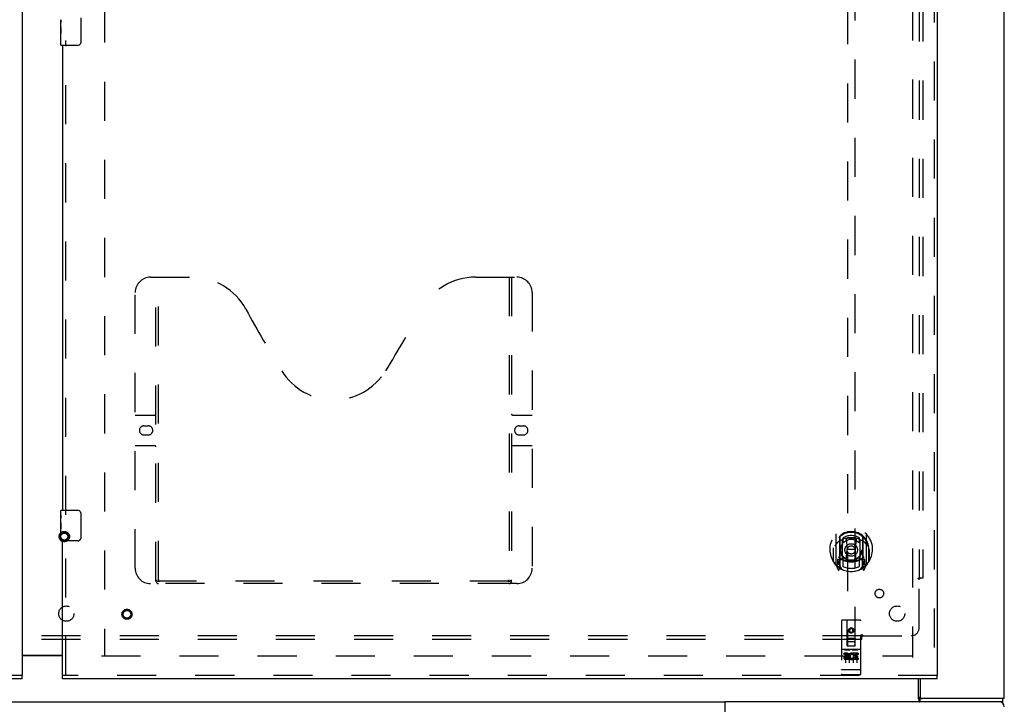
# Model space of a CAD drawing. Header units: inches. Extents: x 0 to 232, y 0 to 150.
# Tile 11 of 30: x 71 to 103, y 53 to 76. Entities that reach past the tile are written whole.
import ezdxf

# ---------------------------------------------------------------- set-up
doc = ezdxf.new("R2010")
doc.units = ezdxf.units.IN
doc.header["$LTSCALE"] = 12.750417
doc.header["$MEASUREMENT"] = 0
doc.linetypes.add('HIDDEN', pattern=[0.2, 0.1, -0.1])
doc.layers.get('0').update_dxf_attribs({"linetype": 'CONTINUOUS'})
for name, color, linetype in [('DEFAULT_2', 8, 'HIDDEN'), ('MAIN_OR_RIGHT_DOOR_ASSEMBLY', 7, 'CONTINUOUS'), ('SECONDARY_OR_LEFT_DOOR_ASSEMBLY', 7, 'CONTINUOUS'), ('SUBPANEL', 7, 'CONTINUOUS')]:
    doc.layers.add(name, color=color, linetype=linetype)

msp = doc.modelspace()

# ---------------------------------------------------------------- linework, layer by layer
at = {"color": 3, "linetype": 'Continuous'}
for p, q in [((103.01, 53.36), (103.01, 113.152)), ((70.947, 54.771), (72.26, 54.771)), ((100.26, 54.006), (100.26, 53.422)), ((100.237, 53.256), (93.886, 53.256)), ((93.886, 53.256), (93.886, 52.916)), ((103.01, 53.36), (100.253, 53.36))]:
    msp.add_line(p, q, dxfattribs=at)
at = {"color": 7, "linetype": 'Continuous'}
for p, q in [((72.26, 54.756), (70.947, 54.756)), ((100.207, 53.353), (100.207, 54.006)), ((51.133, 53.256), (93.886, 53.256)), ((102.958, 53.256), (100.237, 53.256)), ((100.253, 53.36), (100.253, 53.256)), ((102.958, 53.256), (102.958, 53.36))]:
    msp.add_line(p, q, dxfattribs=at)
at = {"color": 3, "linetype": 'Continuous'}
for points in [[(100.207, 53.416), (100.209, 53.415), (100.211, 53.415), (100.213, 53.414), (100.216, 53.413), (100.218, 53.411), (100.22, 53.41), (100.222, 53.408), (100.224, 53.406), (100.225, 53.403), (100.227, 53.401), (100.228, 53.399), (100.229, 53.396), (100.231, 53.393), (100.232, 53.39), (100.233, 53.387), (100.234, 53.384), (100.237, 53.379)], [(100.237, 53.379), (100.238, 53.376), (100.239, 53.373), (100.24, 53.371), (100.241, 53.369), (100.242, 53.367), (100.244, 53.365), (100.245, 53.363), (100.247, 53.362), (100.248, 53.361), (100.25, 53.36), (100.251, 53.36), (100.253, 53.36)]]:
    msp.add_lwpolyline(points, dxfattribs=at)
at = {"color": 7, "linetype": 'Continuous'}
for points in [[(100.207, 53.353), (100.208, 53.351), (100.21, 53.348), (100.211, 53.345), (100.212, 53.341), (100.214, 53.336), (100.215, 53.332), (100.216, 53.327), (100.218, 53.322), (100.219, 53.317), (100.221, 53.307)], [(100.221, 53.307), (100.222, 53.301), (100.224, 53.296), (100.225, 53.291), (100.226, 53.287), (100.228, 53.282), (100.229, 53.278), (100.231, 53.274), (100.233, 53.27), (100.234, 53.267), (100.236, 53.264), (100.239, 53.262), (100.241, 53.26), (100.243, 53.258), (100.246, 53.257), (100.248, 53.256), (100.25, 53.256), (100.253, 53.256)]]:
    msp.add_lwpolyline(points, dxfattribs=at)
at = {"color": 3, "linetype": 'Continuous'}
for centre, radius, start, end in [((100.323, 53.422), 0.0625, 180, 270), ((102.843, 53.089), 0.167, 0, 90)]:
    msp.add_arc(centre, radius, start, end, dxfattribs=at)
at = {"layer": 'DEFAULT_2', "color": 8, "linetype": 'HIDDEN'}
for p, q in [((73.635, 111.741), (73.635, 54.771)), ((100.01, 111.808), (100.01, 54.704)), ((73.531, 54.756), (100.01, 54.756))]:
    msp.add_line(p, q, dxfattribs=at)
for radius in [0.169, 0.124, 0.114]:
    msp.add_circle((72.319, 58.646), radius, dxfattribs=at)
at = {"layer": 'MAIN_OR_RIGHT_DOOR_ASSEMBLY', "color": 8, "linetype": 'HIDDEN'}
for p, q in [((100.718, 112.402), (100.718, 54.11)), ((97.885, 81.085), (97.885, 55.083)), ((98.135, 55.083), (98.135, 81.085)), ((72.364, 59.351), (72.364, 74.828)), ((75.134, 67.11), (76.489, 67.11)), ((75.309, 57.2), (75.309, 67.11)), ((75.389, 57.23), (75.389, 67.11)), ((85.739, 67.11), (87.094, 67.11)), ((86.839, 67.11), (86.839, 57.23)), ((86.919, 67.11), (86.919, 57.2)), ((74.634, 57.61), (74.634, 66.61)), ((87.594, 66.61), (87.594, 57.61)), ((74.634, 62.61), (75.269, 62.61)), ((86.959, 62.61), (87.594, 62.61)), ((74.92, 62.26), (75.057, 62.26)), ((87.17, 62.26), (87.307, 62.26)), ((75.057, 61.96), (74.92, 61.96)), ((87.307, 61.96), (87.17, 61.96)), ((75.269, 61.61), (74.634, 61.61)), ((87.594, 61.61), (86.959, 61.61)), ((72.364, 54.11), (72.364, 58.661)), ((97.51, 58.711), (97.51, 57.744)), ((97.627, 58.657), (97.627, 57.641)), ((97.635, 58.633), (97.635, 57.629)), ((97.727, 57.909), (97.727, 58.541)), ((97.735, 58.593), (97.735, 58.49)), ((97.847, 58.567), (97.877, 58.227)), ((98.172, 58.567), (98.142, 58.227)), ((98.285, 58.49), (98.285, 58.593)), ((98.292, 58.541), (98.292, 57.909)), ((98.385, 58.633), (98.385, 57.629)), ((98.392, 58.657), (98.392, 57.641)), ((98.51, 57.744), (98.51, 58.711)), ((97.427, 58.227), (97.442, 58.227)), ((97.427, 58.227), (97.427, 57.839)), ((97.435, 58.274), (97.435, 58.277)), ((97.435, 57.817), (97.435, 58.274)), ((97.847, 57.883), (97.877, 58.227)), ((98.142, 58.227), (97.877, 58.227)), ((98.173, 57.883), (98.142, 58.227)), ((98.592, 58.227), (98.577, 58.227)), ((98.585, 58.274), (98.584, 58.277)), ((98.585, 57.817), (98.585, 58.274)), ((98.592, 58.227), (98.592, 57.839)), ((97.627, 57.898), (97.567, 57.898)), ((97.567, 57.898), (97.567, 57.748)), ((97.727, 57.9), (97.655, 57.9)), ((97.723, 57.882), (97.657, 57.882)), ((97.735, 57.929), (97.735, 57.676)), ((98.285, 57.676), (98.285, 57.929)), ((98.365, 57.9), (98.292, 57.9)), ((98.362, 57.882), (98.296, 57.882)), ((98.452, 57.898), (98.392, 57.898)), ((98.452, 57.748), (98.452, 57.898)), ((97.514, 57.733), (97.584, 57.558)), ((97.567, 57.748), (97.635, 57.748)), ((97.605, 57.802), (97.575, 57.756)), ((97.606, 57.638), (97.61, 57.635)), ((97.613, 57.561), (97.627, 57.641)), ((97.705, 57.579), (97.635, 57.688)), ((97.637, 57.862), (97.637, 57.654)), ((98.385, 57.688), (98.315, 57.579)), ((98.382, 57.654), (98.382, 57.862)), ((98.385, 57.748), (98.452, 57.748)), ((98.392, 57.641), (98.406, 57.561)), ((98.413, 57.637), (98.413, 57.638)), ((98.413, 57.638), (98.414, 57.638)), ((98.413, 57.638), (98.414, 57.638)), ((98.444, 57.756), (98.414, 57.802)), ((98.435, 57.558), (98.505, 57.733)), ((87.094, 57.11), (75.134, 57.11)), ((86.835, 57.19), (75.392, 57.19)), ((97.697, 55.893), (97.697, 54.168)), ((98.292, 55.923), (97.727, 55.923)), ((97.883, 55.083), (97.88, 55.893)), ((98.01, 55.656), (97.947, 55.62)), ((97.947, 55.62), (97.957, 55.614)), ((97.947, 55.62), (97.947, 55.548)), ((98.01, 55.644), (97.957, 55.614)), ((98.072, 55.62), (98.01, 55.656)), ((98.01, 55.656), (98.01, 55.644)), ((98.062, 55.614), (98.01, 55.644)), ((98.072, 55.62), (98.062, 55.614)), ((98.072, 55.548), (98.072, 55.62)), ((98.136, 55.083), (98.14, 55.893)), ((98.322, 54.168), (98.322, 55.893)), ((97.882, 55.333), (98.137, 55.333)), ((97.947, 55.548), (97.957, 55.553)), ((97.947, 55.548), (98.01, 55.512)), ((97.957, 55.614), (97.957, 55.553)), ((97.957, 55.553), (98.01, 55.523)), ((98.01, 55.523), (98.062, 55.553)), ((98.01, 55.512), (98.072, 55.548)), ((98.01, 55.512), (98.01, 55.523)), ((98.062, 55.553), (98.062, 55.614)), ((98.072, 55.548), (98.062, 55.553)), ((97.883, 55.083), (97.885, 55.083)), ((97.885, 55.083), (98.135, 55.083)), ((98.095, 55.208), (97.925, 55.208)), ((98.135, 55.083), (98.136, 55.083)), ((98.292, 54.966), (97.727, 54.966)), ((97.865, 54.844), (97.773, 54.844)), ((97.773, 54.844), (97.773, 54.802)), ((97.865, 54.802), (97.773, 54.802)), ((97.798, 54.95), (97.971, 54.95)), ((97.822, 54.836), (97.822, 54.53)), ((97.869, 54.759), (97.823, 54.759)), ((97.865, 54.718), (97.837, 54.718)), ((97.929, 54.674), (97.837, 54.674)), ((97.929, 54.674), (97.929, 54.631)), ((97.947, 54.836), (97.947, 54.53)), ((98.048, 54.95), (98.221, 54.95)), ((98.061, 54.679), (98.078, 54.64)), ((98.072, 54.836), (98.072, 54.53)), ((98.085, 54.809), (98.072, 54.79)), ((98.082, 54.834), (98.085, 54.832)), ((98.241, 54.844), (98.085, 54.844)), ((98.085, 54.844), (98.085, 54.832)), ((98.085, 54.809), (98.085, 54.631)), ((98.241, 54.802), (98.128, 54.802)), ((98.128, 54.802), (98.128, 54.759)), ((98.22, 54.759), (98.128, 54.759)), ((98.22, 54.716), (98.128, 54.716)), ((98.128, 54.716), (98.128, 54.674)), ((98.241, 54.674), (98.128, 54.674)), ((98.197, 54.836), (98.197, 54.53)), ((98.22, 54.759), (98.22, 54.716)), ((98.241, 54.844), (98.241, 54.802)), ((98.241, 54.674), (98.241, 54.631)), ((97.929, 54.631), (97.837, 54.631)), ((98.241, 54.631), (98.085, 54.631)), ((100.822, 54.11), (72.26, 54.11)), ((97.715, 54.297), (97.714, 54.297)), ((97.716, 54.297), (97.715, 54.297)), ((97.717, 54.297), (97.716, 54.297)), ((97.718, 54.297), (97.717, 54.297)), ((97.719, 54.297), (97.718, 54.297)), ((97.718, 54.297), (97.718, 54.297)), ((97.72, 54.297), (97.719, 54.297)), ((97.721, 54.297), (97.72, 54.297)), ((97.722, 54.297), (97.721, 54.297)), ((97.723, 54.297), (97.722, 54.297)), ((97.722, 54.297), (97.722, 54.297)), ((97.724, 54.297), (97.723, 54.297)), ((97.725, 54.296), (97.724, 54.297)), ((97.726, 54.296), (97.725, 54.296)), ((97.727, 54.296), (97.726, 54.296)), ((98.293, 54.296), (97.727, 54.296)), ((97.727, 54.296), (97.727, 54.296)), ((98.292, 54.138), (97.727, 54.138)), ((98.293, 54.296), (98.294, 54.296)), ((98.293, 54.296), (98.293, 54.296)), ((98.294, 54.296), (98.295, 54.297)), ((98.295, 54.297), (98.296, 54.297)), ((98.296, 54.297), (98.297, 54.297)), ((98.297, 54.297), (98.298, 54.297)), ((98.298, 54.297), (98.299, 54.297)), ((98.298, 54.297), (98.298, 54.297)), ((98.299, 54.297), (98.3, 54.297)), ((98.3, 54.297), (98.301, 54.297)), ((98.301, 54.297), (98.302, 54.297)), ((98.302, 54.297), (98.303, 54.297)), ((98.302, 54.297), (98.302, 54.297)), ((98.303, 54.297), (98.304, 54.297)), ((98.304, 54.297), (98.305, 54.297)), ((98.305, 54.297), (98.306, 54.297)), ((98.305, 54.297), (98.305, 54.297))]:
    msp.add_line(p, q, dxfattribs=at)
at = {"layer": 'MAIN_OR_RIGHT_DOOR_ASSEMBLY', "color": 3, "linetype": 'Continuous'}
for p, q in [((100.822, 112.402), (100.822, 54.11)), ((72.26, 74.673), (72.26, 59.506)), ((72.26, 54.11), (72.26, 58.506)), ((100.822, 54.006), (72.26, 54.006))]:
    msp.add_line(p, q, dxfattribs=at)
at = {"layer": 'MAIN_OR_RIGHT_DOOR_ASSEMBLY', "color": 7, "linetype": 'Continuous'}
for p, q in [((72.855, 75.573), (72.855, 74.773)), ((72.2, 75.254), (72.2, 75.511)), ((72.205, 75.456), (72.2, 75.456)), ((72.2, 75.288), (72.207, 75.288)), ((72.2, 74.688), (72.2, 75.251)), ((72.201, 75.227), (72.203, 75.205)), ((72.207, 75.288), (72.207, 75.424)), ((72.201, 75.225), (72.2, 75.225)), ((72.2, 75.093), (72.206, 75.093)), ((72.2, 75.057), (72.207, 75.057)), ((72.2, 74.994), (72.207, 74.994)), ((72.207, 74.827), (72.207, 75.057)), ((72.2, 74.827), (72.207, 74.827)), ((72.755, 74.673), (72.215, 74.673)), ((72.2, 59.345), (72.2, 59.491)), ((72.215, 59.506), (72.755, 59.506)), ((72.2, 59.088), (72.2, 59.344)), ((72.205, 59.289), (72.2, 59.289)), ((72.207, 59.121), (72.207, 59.257)), ((72.855, 59.406), (72.855, 58.606)), ((72.2, 59.121), (72.207, 59.121)), ((72.2, 58.521), (72.2, 59.085)), ((72.201, 59.058), (72.2, 59.058)), ((72.2, 58.927), (72.206, 58.927)), ((72.2, 58.891), (72.207, 58.891)), ((72.201, 59.06), (72.203, 59.038)), ((72.207, 58.66), (72.207, 58.891)), ((72.2, 58.828), (72.207, 58.828)), ((72.2, 58.66), (72.207, 58.66)), ((72.755, 58.506), (72.215, 58.506)), ((72.26, 54.006), (72.26, 54.11)), ((100.822, 54.006), (100.822, 54.11))]:
    msp.add_line(p, q, dxfattribs=at)
for points in [[(72.2, 75.512), (72.2, 75.508), (72.2, 75.504), (72.201, 75.498), (72.202, 75.485)], [(72.2, 75.254), (72.2, 75.246), (72.2, 75.237), (72.201, 75.227)], [(72.202, 75.485), (72.203, 75.477), (72.204, 75.469), (72.205, 75.461)], [(72.205, 75.461), (72.206, 75.452), (72.206, 75.443), (72.206, 75.433), (72.207, 75.424)], [(72.203, 75.205), (72.204, 75.193), (72.205, 75.181), (72.205, 75.169), (72.206, 75.156), (72.206, 75.143), (72.207, 75.131), (72.206, 75.118), (72.206, 75.105), (72.205, 75.092), (72.205, 75.08), (72.204, 75.068)], [(72.855, 74.773), (72.854, 74.766), (72.854, 74.76), (72.853, 74.754), (72.851, 74.748), (72.85, 74.742), (72.848, 74.736)], [(72.2, 59.345), (72.2, 59.342), (72.2, 59.337), (72.201, 59.332), (72.202, 59.318)], [(72.202, 59.318), (72.203, 59.311), (72.204, 59.303), (72.205, 59.294)], [(72.205, 59.294), (72.206, 59.285), (72.206, 59.276), (72.206, 59.267), (72.207, 59.257)], [(72.848, 59.442), (72.85, 59.436), (72.851, 59.431), (72.853, 59.425), (72.854, 59.418), (72.854, 59.412), (72.855, 59.406)], [(72.2, 59.088), (72.2, 59.079), (72.2, 59.07), (72.201, 59.06)], [(72.203, 59.038), (72.204, 59.027), (72.205, 59.015), (72.205, 59.002), (72.206, 58.99), (72.206, 58.977), (72.207, 58.964), (72.206, 58.951), (72.206, 58.938), (72.205, 58.926), (72.205, 58.914), (72.204, 58.902)], [(72.855, 58.606), (72.854, 58.6), (72.854, 58.593), (72.853, 58.587), (72.851, 58.581), (72.85, 58.575), (72.848, 58.57)]]:
    msp.add_lwpolyline(points, dxfattribs=at)
at = {"layer": 'MAIN_OR_RIGHT_DOOR_ASSEMBLY', "color": 8, "linetype": 'HIDDEN'}
for points in [[(97.822, 58.584), (97.827, 58.586), (97.832, 58.587), (97.838, 58.589), (97.843, 58.59), (97.849, 58.591), (97.854, 58.593), (97.86, 58.594), (97.865, 58.595), (97.871, 58.596), (97.876, 58.597), (97.882, 58.598), (97.887, 58.599), (97.893, 58.6), (97.898, 58.601), (97.904, 58.602), (97.909, 58.603), (97.915, 58.604), (97.92, 58.604), (97.926, 58.605), (97.931, 58.606), (97.937, 58.606), (97.943, 58.607), (97.948, 58.607), (97.954, 58.608), (97.959, 58.608), (97.965, 58.609), (97.97, 58.609), (97.976, 58.609), (97.982, 58.609), (97.987, 58.61), (97.993, 58.61), (97.998, 58.61), (98.004, 58.61), (98.01, 58.61), (98.015, 58.61), (98.021, 58.61), (98.026, 58.61), (98.032, 58.61), (98.038, 58.609), (98.043, 58.609), (98.049, 58.609), (98.054, 58.609), (98.06, 58.608), (98.066, 58.608), (98.071, 58.607), (98.077, 58.607), (98.082, 58.606), (98.088, 58.606), (98.093, 58.605), (98.099, 58.604), (98.104, 58.604), (98.11, 58.603), (98.116, 58.602), (98.121, 58.601), (98.127, 58.6), (98.132, 58.599), (98.138, 58.598), (98.143, 58.597), (98.149, 58.596), (98.154, 58.595), (98.16, 58.594), (98.165, 58.593), (98.17, 58.591), (98.176, 58.59), (98.181, 58.589), (98.187, 58.587), (98.192, 58.586), (98.198, 58.584)], [(97.555, 58.442), (97.554, 58.441), (97.552, 58.44), (97.551, 58.438), (97.549, 58.437), (97.547, 58.435), (97.546, 58.434), (97.544, 58.432), (97.542, 58.43), (97.541, 58.429), (97.539, 58.427), (97.537, 58.425), (97.535, 58.423), (97.533, 58.421), (97.531, 58.419), (97.529, 58.416), (97.527, 58.414), (97.525, 58.411), (97.523, 58.409), (97.521, 58.406), (97.519, 58.404), (97.517, 58.401), (97.514, 58.398), (97.512, 58.395), (97.51, 58.391), (97.507, 58.388), (97.505, 58.385), (97.502, 58.381), (97.5, 58.377), (97.497, 58.373), (97.495, 58.369), (97.492, 58.365), (97.489, 58.361), (97.486, 58.356), (97.483, 58.351), (97.48, 58.346), (97.477, 58.341)], [(98.542, 58.341), (98.539, 58.346), (98.536, 58.351), (98.533, 58.356), (98.53, 58.361), (98.527, 58.365), (98.525, 58.369), (98.522, 58.373), (98.519, 58.377), (98.517, 58.381), (98.514, 58.385), (98.512, 58.388), (98.509, 58.391), (98.507, 58.395), (98.505, 58.398), (98.503, 58.401), (98.5, 58.403), (98.498, 58.406), (98.496, 58.409), (98.494, 58.411), (98.492, 58.414), (98.49, 58.416), (98.488, 58.419), (98.486, 58.421), (98.484, 58.423), (98.482, 58.425), (98.48, 58.427), (98.479, 58.429), (98.477, 58.43), (98.475, 58.432), (98.473, 58.434), (98.472, 58.435), (98.47, 58.437), (98.469, 58.438), (98.467, 58.44), (98.465, 58.441), (98.464, 58.442)], [(75.299, 57.23), (75.315, 57.219), (75.331, 57.21), (75.346, 57.202), (75.362, 57.195), (75.377, 57.191), (75.392, 57.19)], [(86.835, 57.19), (86.85, 57.191), (86.865, 57.195), (86.881, 57.202), (86.897, 57.21), (86.912, 57.219), (86.929, 57.23)], [(97.792, 54.949), (97.792, 54.949), (97.792, 54.949), (97.792, 54.949), (97.792, 54.949), (97.793, 54.949), (97.793, 54.95), (97.793, 54.95), (97.793, 54.95), (97.793, 54.95), (97.793, 54.95), (97.793, 54.95), (97.793, 54.95), (97.793, 54.95), (97.793, 54.95), (97.794, 54.95), (97.794, 54.95), (97.794, 54.95), (97.794, 54.95), (97.794, 54.95), (97.794, 54.95), (97.794, 54.95), (97.794, 54.95), (97.795, 54.95), (97.795, 54.95), (97.795, 54.95), (97.795, 54.95), (97.795, 54.95), (97.795, 54.95), (97.796, 54.95), (97.796, 54.95), (97.796, 54.95), (97.796, 54.95), (97.796, 54.95), (97.796, 54.95), (97.797, 54.95), (97.797, 54.95), (97.797, 54.95), (97.797, 54.95), (97.797, 54.95), (97.797, 54.95), (97.798, 54.95), (97.798, 54.95), (97.798, 54.95), (97.798, 54.95), (97.798, 54.95)], [(97.971, 54.95), (97.971, 54.95), (97.971, 54.95), (97.971, 54.95), (97.971, 54.95), (97.972, 54.95), (97.972, 54.95), (97.972, 54.95), (97.972, 54.95), (97.972, 54.95), (97.972, 54.95), (97.973, 54.95), (97.973, 54.95), (97.973, 54.95), (97.973, 54.95), (97.973, 54.95), (97.974, 54.95), (97.974, 54.95), (97.974, 54.95), (97.974, 54.95), (97.974, 54.95), (97.974, 54.95), (97.974, 54.95), (97.975, 54.95), (97.975, 54.95), (97.975, 54.95), (97.975, 54.95), (97.975, 54.95), (97.975, 54.95), (97.975, 54.95), (97.975, 54.95), (97.976, 54.95), (97.976, 54.95), (97.976, 54.95), (97.976, 54.95), (97.976, 54.95), (97.976, 54.95), (97.976, 54.95), (97.976, 54.95), (97.976, 54.95), (97.977, 54.95), (97.977, 54.949), (97.977, 54.949), (97.977, 54.949), (97.977, 54.949), (97.977, 54.949), (97.977, 54.949)], [(98.042, 54.949), (98.042, 54.949), (98.042, 54.949), (98.042, 54.949), (98.042, 54.949), (98.043, 54.949), (98.043, 54.95), (98.043, 54.95), (98.043, 54.95), (98.043, 54.95), (98.043, 54.95), (98.043, 54.95), (98.043, 54.95), (98.043, 54.95), (98.043, 54.95), (98.044, 54.95), (98.044, 54.95), (98.044, 54.95), (98.044, 54.95), (98.044, 54.95), (98.044, 54.95), (98.044, 54.95), (98.045, 54.95), (98.045, 54.95), (98.045, 54.95), (98.045, 54.95), (98.045, 54.95), (98.045, 54.95), (98.045, 54.95), (98.046, 54.95), (98.046, 54.95), (98.046, 54.95), (98.046, 54.95), (98.046, 54.95), (98.046, 54.95), (98.047, 54.95), (98.047, 54.95), (98.047, 54.95), (98.047, 54.95), (98.047, 54.95), (98.047, 54.95), (98.048, 54.95), (98.048, 54.95), (98.048, 54.95), (98.048, 54.95), (98.048, 54.95)], [(98.221, 54.95), (98.221, 54.95), (98.221, 54.95), (98.221, 54.95), (98.221, 54.95), (98.222, 54.95), (98.222, 54.95), (98.222, 54.95), (98.222, 54.95), (98.222, 54.95), (98.222, 54.95), (98.223, 54.95), (98.223, 54.95), (98.223, 54.95), (98.223, 54.95), (98.223, 54.95), (98.224, 54.95), (98.224, 54.95), (98.224, 54.95), (98.224, 54.95), (98.224, 54.95), (98.224, 54.95), (98.224, 54.95), (98.225, 54.95), (98.225, 54.95), (98.225, 54.95), (98.225, 54.95), (98.225, 54.95), (98.225, 54.95), (98.225, 54.95), (98.225, 54.95), (98.226, 54.95), (98.226, 54.95), (98.226, 54.95), (98.226, 54.95), (98.226, 54.95), (98.226, 54.95), (98.226, 54.95), (98.226, 54.95), (98.226, 54.95), (98.227, 54.95), (98.227, 54.949), (98.227, 54.949), (98.227, 54.949), (98.227, 54.949), (98.227, 54.949), (98.227, 54.949)], [(97.714, 54.297), (97.714, 54.297), (97.713, 54.297), (97.713, 54.297), (97.713, 54.297), (97.712, 54.297), (97.712, 54.298), (97.711, 54.298), (97.711, 54.298), (97.711, 54.298), (97.71, 54.298), (97.71, 54.298), (97.71, 54.298), (97.709, 54.298), (97.709, 54.298), (97.709, 54.298), (97.708, 54.298), (97.708, 54.298), (97.708, 54.298), (97.707, 54.298), (97.707, 54.298), (97.707, 54.298), (97.706, 54.299), (97.706, 54.299), (97.706, 54.299), (97.706, 54.299), (97.705, 54.299), (97.705, 54.299), (97.705, 54.299), (97.704, 54.299), (97.704, 54.299), (97.704, 54.299), (97.704, 54.299), (97.703, 54.299), (97.703, 54.299), (97.703, 54.3), (97.703, 54.3), (97.702, 54.3), (97.702, 54.3), (97.702, 54.3), (97.702, 54.3), (97.701, 54.3), (97.701, 54.3), (97.701, 54.3), (97.701, 54.3), (97.701, 54.3), (97.7, 54.3), (97.7, 54.301), (97.7, 54.301), (97.7, 54.301), (97.7, 54.301), (97.7, 54.301), (97.699, 54.301), (97.699, 54.301), (97.699, 54.301), (97.699, 54.301), (97.699, 54.301), (97.699, 54.302), (97.699, 54.302), (97.698, 54.302), (97.698, 54.302), (97.698, 54.302), (97.698, 54.302), (97.698, 54.302), (97.698, 54.302), (97.698, 54.302), (97.698, 54.302), (97.698, 54.303), (97.698, 54.303), (97.697, 54.303), (97.697, 54.303), (97.697, 54.303), (97.697, 54.303), (97.697, 54.303), (97.697, 54.303), (97.697, 54.303), (97.697, 54.303), (97.697, 54.304), (97.697, 54.304), (97.697, 54.304), (97.697, 54.304)], [(98.306, 54.297), (98.307, 54.297), (98.307, 54.297), (98.307, 54.298), (98.308, 54.298), (98.308, 54.298), (98.308, 54.298), (98.309, 54.298), (98.309, 54.298), (98.309, 54.298), (98.31, 54.298), (98.31, 54.298), (98.31, 54.298), (98.311, 54.298), (98.311, 54.298), (98.311, 54.298), (98.312, 54.298), (98.312, 54.298), (98.312, 54.298), (98.313, 54.299), (98.313, 54.299), (98.313, 54.299), (98.314, 54.299), (98.314, 54.299), (98.314, 54.299), (98.314, 54.299), (98.315, 54.299), (98.315, 54.299), (98.315, 54.299), (98.316, 54.299), (98.316, 54.299), (98.316, 54.299), (98.316, 54.3), (98.317, 54.3), (98.317, 54.3), (98.317, 54.3), (98.317, 54.3), (98.317, 54.3), (98.318, 54.3), (98.318, 54.3), (98.318, 54.3), (98.318, 54.3), (98.319, 54.3), (98.319, 54.3), (98.319, 54.301), (98.319, 54.301), (98.319, 54.301), (98.319, 54.301), (98.32, 54.301), (98.32, 54.301), (98.32, 54.301), (98.32, 54.301), (98.32, 54.301), (98.32, 54.301), (98.321, 54.302), (98.321, 54.302), (98.321, 54.302), (98.321, 54.302), (98.321, 54.302), (98.321, 54.302), (98.321, 54.302), (98.321, 54.302), (98.321, 54.302), (98.322, 54.302), (98.322, 54.303), (98.322, 54.303), (98.322, 54.303), (98.322, 54.303), (98.322, 54.303), (98.322, 54.303), (98.322, 54.303), (98.322, 54.303), (98.322, 54.303), (98.322, 54.303), (98.322, 54.304), (98.322, 54.304), (98.322, 54.304), (98.322, 54.304)]]:
    msp.add_lwpolyline(points, dxfattribs=at)
for centre, radius in [((98.01, 58.209), 0.35), ((98.01, 58.209), 0.335), ((98.01, 58.209), 0.205), ((98.01, 58.209), 0.133), ((74.364, 56.11), 0.164), ((74.364, 56.11), 0.124), ((98.01, 55.583), 0.085), ((98.01, 55.583), 0.0845)]:
    msp.add_circle(centre, radius, dxfattribs=at)
at = {"layer": 'MAIN_OR_RIGHT_DOOR_ASSEMBLY', "color": 7, "linetype": 'Continuous'}
for centre, radius, start, end in [((72.215, 74.688), 0.015, 180, 270), ((72.755, 74.773), 0.1, 270, 338.7946), ((72.215, 59.491), 0.015, 90, 180), ((72.755, 59.406), 0.1, 21.1999, 90), ((72.215, 58.521), 0.015, 180, 270), ((72.755, 58.606), 0.1, 270, 338.7946)]:
    msp.add_arc(centre, radius, start, end, dxfattribs=at)
at = {"layer": 'MAIN_OR_RIGHT_DOOR_ASSEMBLY', "color": 8, "linetype": 'HIDDEN'}
for centre, radius, start, end in [((75.134, 66.61), 0.5, 90, 180), ((76.489, 65.11), 2, 28.4813, 90), ((85.739, 65.11), 2, 90, 151.5187), ((87.094, 66.61), 0.5, 0, 90), ((112.797, 84.808), 39.307, 208.4813, 211.8705), ((49.431, 84.808), 39.307, 328.1295, 331.5187), ((81.114, 65.11), 2, 211.8705, 328.1295), ((75.269, 62.65), 0.04, 270, 360), ((86.959, 62.65), 0.04, 180, 270), ((74.92, 62.11), 0.15, 90, 270), ((75.057, 62.11), 0.15, 270, 90), ((87.17, 62.11), 0.15, 90, 270), ((87.307, 62.11), 0.15, 270, 90), ((75.269, 61.57), 0.04, 0, 90), ((86.959, 61.57), 0.04, 90, 180), ((98.01, 58.227), 0.7, 305.5126, 234.4874), ((98.01, 58.225), 0.583, 0.2464, 179.7536), ((98.01, 58.199), 0.58, 7.6622, 172.3378), ((97.525, 58.711), 0.015, 135.0748, 180), ((98.01, 57.91), 0.7, 49.529, 130.471), ((97.642, 58.657), 0.015, 130.3587, 180), ((97.655, 58.633), 0.02, 129.3378, 179.9984), ((97.742, 58.541), 0.015, 112.9863, 180), ((98.01, 58.199), 0.48, 55.0461, 124.9539), ((98.01, 58.209), 0.343, 48.8739, 131.1261), ((97.827, 58.565), 0.02, 5.0796, 105.5752), ((98.192, 58.565), 0.02, 74.4248, 174.9204), ((98.277, 58.541), 0.015, 0, 67.0137), ((98.365, 58.633), 0.02, 0, 50.6594), ((98.377, 58.657), 0.015, 0, 49.6413), ((98.495, 58.711), 0.015, 0, 44.9252), ((97.455, 58.274), 0.02, 172.3378, 180), ((97.765, 58.49), 0.03, 180, 311.1261), ((98.255, 58.49), 0.03, 228.8739, 360), ((98.565, 58.274), 0.02, 0, 7.6622), ((98.01, 58.54), 0.7, 233.2319, 306.7681), ((97.447, 57.904), 0.188, 327.3208, 360), ((97.655, 57.88), 0.02, 90, 180), ((97.657, 57.862), 0.02, 90, 180), ((97.723, 57.862), 0.02, 66.536, 90), ((97.742, 57.909), 0.015, 180, 247.0137), ((98.01, 58.522), 0.7, 246.536, 293.464), ((97.765, 57.929), 0.03, 48.8739, 180), ((98.01, 58.209), 0.343, 228.8739, 311.1261), ((97.827, 57.885), 0.02, 254.3869, 354.9204), ((98.193, 57.885), 0.02, 185.0796, 285.6131), ((98.255, 57.929), 0.03, 0, 131.1261), ((98.277, 57.909), 0.015, 292.9863, 360), ((98.296, 57.862), 0.02, 90, 113.464), ((98.362, 57.862), 0.02, 0, 90), ((98.365, 57.88), 0.02, 0, 90), ((98.573, 57.904), 0.188, 180, 212.6792), ((75.134, 57.61), 0.5, 180, 270), ((87.094, 57.61), 0.5, 270, 360), ((97.455, 57.817), 0.02, 180, 215.2961), ((98.01, 58.209), 0.7, 215.2961, 324.7039), ((97.525, 57.744), 0.015, 180, 224.9252), ((97.58, 57.753), 0.005, 147.3208, 270), ((97.598, 57.563), 0.015, 201.8041, 350), ((97.615, 57.674), 0.02, 234.4874, 360), ((97.617, 57.654), 0.02, 234.7457, 360), ((97.655, 57.629), 0.02, 180, 238.5295), ((98.01, 58.209), 0.6, 242.7204, 297.2796), ((98.365, 57.629), 0.02, 301.4688, 359.9992), ((98.402, 57.654), 0.02, 180, 305.2543), ((98.405, 57.674), 0.02, 180, 305.5126), ((98.421, 57.563), 0.015, 190, 338.1959), ((98.44, 57.753), 0.005, 270, 32.6792), ((98.495, 57.744), 0.015, 315.0748, 360), ((98.565, 57.817), 0.02, 324.7039, 360), ((75.429, 57.23), 0.04, 180, 270), ((86.799, 57.23), 0.04, 270, 360), ((75.399, 57.2), 0.09, 180, 270), ((86.829, 57.2), 0.09, 270, 360), ((97.727, 55.893), 0.03, 90, 180), ((97.85, 55.893), 0.03, 0, 90), ((98.17, 55.893), 0.03, 90, 180), ((98.292, 55.893), 0.03, 0, 90), ((97.727, 54.996), 0.03, 180, 270), ((97.925, 55.168), 0.04, 90, 180), ((97.925, 55.123), 0.04, 180, 270), ((98.095, 55.168), 0.04, 0, 90), ((98.095, 55.123), 0.04, 270, 360), ((98.292, 54.996), 0.03, 270, 360), ((97.837, 54.696), 0.0644, 102.2995, 270.0775), ((97.837, 54.696), 0.0219, 89.9011, 270), ((97.865, 54.781), 0.0635, 270, 90), ((97.865, 54.78), 0.0219, 280.307, 90), ((98.036, 54.738), 0.107, 64.2636, 293.4027), ((98.036, 54.738), 0.0639, 54.8895, 293.4026), ((97.727, 54.168), 0.03, 180, 270), ((98.292, 54.168), 0.03, 270, 360)]:
    msp.add_arc(centre, radius, start, end, dxfattribs=at)
at = {"layer": 'MAIN_OR_RIGHT_DOOR_ASSEMBLY', "color": 7, "linetype": 'Continuous'}
for centre in [(72.463, 75.089), (72.463, 58.922)]:
    msp.add_ellipse(centre, major_axis=(0.263, 0), ratio=0.432808, start_param=3.141593, end_param=3.321581, dxfattribs=at)
at = {"layer": 'SECONDARY_OR_LEFT_DOOR_ASSEMBLY', "color": 3, "linetype": 'Continuous'}
for p, q in [((70.947, 112.402), (70.947, 54.11)), ((70.947, 54.006), (42.385, 54.006))]:
    msp.add_line(p, q, dxfattribs=at)
at = {"layer": 'SECONDARY_OR_LEFT_DOOR_ASSEMBLY', "color": 8, "linetype": 'HIDDEN'}
msp.add_line((70.947, 54.11), (42.385, 54.11), dxfattribs=at)
at = {"layer": 'SECONDARY_OR_LEFT_DOOR_ASSEMBLY', "color": 7, "linetype": 'Continuous'}
msp.add_line((70.947, 54.006), (70.947, 54.11), dxfattribs=at)
at = {"layer": 'SUBPANEL', "color": 8, "linetype": 'HIDDEN'}
for p, q in [((100.228, 109.225), (100.228, 57.287)), ((100.353, 109.225), (100.353, 57.287)), ((100.187, 57.287), (100.267, 57.287)), ((100.228, 55.662), (100.228, 57.252)), ((100.353, 57.287), (100.267, 57.287)), ((98.353, 55.412), (46.416, 55.412)), ((98.353, 55.374), (98.353, 55.453)), ((98.353, 55.287), (98.353, 55.374)), ((98.37, 55.394), (98.377, 55.4)), ((98.389, 55.412), (99.978, 55.412)), ((98.353, 55.287), (46.416, 55.287))]:
    msp.add_line(p, q, dxfattribs=at)
for points in [[(100.187, 57.287), (100.188, 57.285), (100.189, 57.284), (100.19, 57.282), (100.191, 57.28), (100.192, 57.279), (100.193, 57.277), (100.194, 57.276), (100.196, 57.274), (100.197, 57.273), (100.199, 57.271), (100.201, 57.27), (100.203, 57.269), (100.205, 57.267), (100.207, 57.266), (100.209, 57.265), (100.214, 57.262)], [(100.214, 57.262), (100.216, 57.261), (100.218, 57.259), (100.221, 57.258), (100.223, 57.256), (100.225, 57.255), (100.227, 57.253), (100.228, 57.252)], [(100.247, 57.27), (100.241, 57.264), (100.239, 57.262), (100.237, 57.26), (100.235, 57.258), (100.233, 57.256), (100.231, 57.255), (100.23, 57.253), (100.228, 57.252)], [(100.267, 57.287), (100.265, 57.286), (100.263, 57.284), (100.261, 57.282), (100.259, 57.281), (100.257, 57.279), (100.255, 57.278), (100.253, 57.276), (100.252, 57.275), (100.25, 57.273), (100.249, 57.272), (100.247, 57.27)], [(98.353, 55.453), (98.355, 55.452), (98.357, 55.452), (98.358, 55.451), (98.36, 55.45), (98.362, 55.449), (98.363, 55.448), (98.365, 55.446), (98.366, 55.445), (98.368, 55.443), (98.369, 55.441), (98.37, 55.44), (98.372, 55.438), (98.373, 55.436), (98.374, 55.434), (98.376, 55.432)], [(98.353, 55.374), (98.355, 55.376), (98.357, 55.378), (98.358, 55.38), (98.36, 55.382), (98.361, 55.384), (98.363, 55.386), (98.364, 55.387), (98.366, 55.389), (98.367, 55.39), (98.369, 55.392), (98.37, 55.394)], [(98.376, 55.432), (98.379, 55.427), (98.38, 55.425), (98.381, 55.422), (98.383, 55.42), (98.384, 55.418), (98.386, 55.416), (98.387, 55.414), (98.389, 55.412)], [(98.377, 55.4), (98.379, 55.402), (98.381, 55.404), (98.382, 55.406), (98.384, 55.407), (98.386, 55.409), (98.387, 55.411), (98.389, 55.412)]]:
    msp.add_lwpolyline(points, dxfattribs=at)
for centre, radius in [((98.93, 56.786), 0.141), ((72.385, 56.131), 0.25), ((99.51, 56.131), 0.25)]:
    msp.add_circle(centre, radius, dxfattribs=at)
msp.add_arc((99.978, 55.662), 0.25, 270, 360, dxfattribs=at)

doc.saveas('drawing.dxf')
